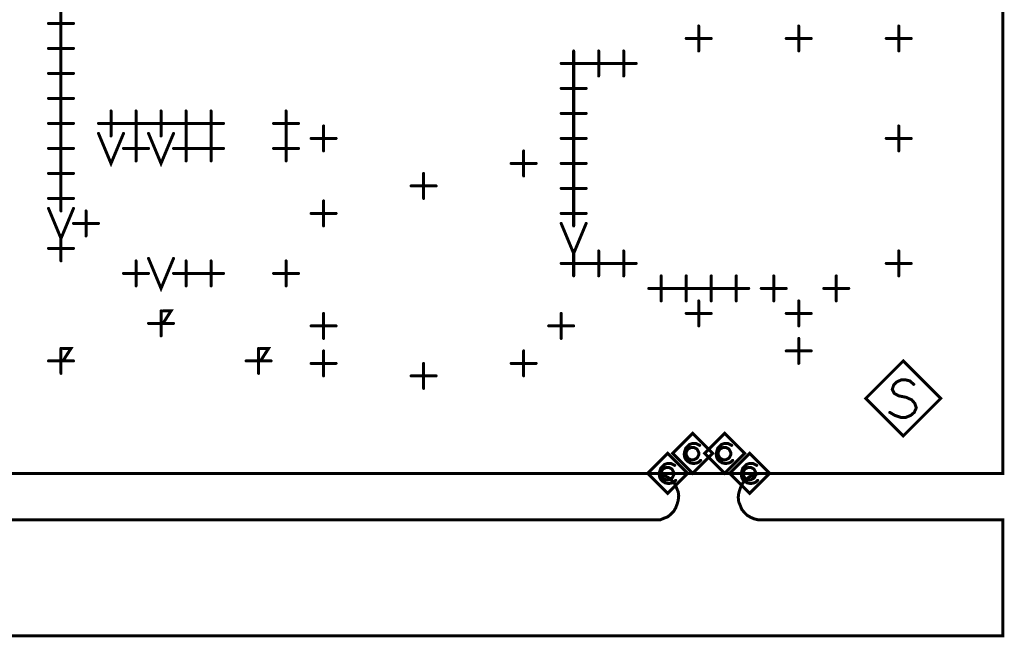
# Model space of a CAD drawing. Extents: x 28 to 61, y 24.9 to 46.
# Tile 44 of 86: x 43.5 to 45.5, y 30 to 31.2. Entities that reach past the tile are written whole.
import ezdxf

# ---------------------------------------------------------------- set-up
doc = ezdxf.new("R2010")
doc.units = 0
doc.layers.add('1', color=2, linetype='CONTINUOUS')

msp = doc.modelspace()

# ---------------------------------------------------------------- linework, layer by layer
at = {"layer": '1', "const_width": 0.006}
for points in [[(33.23, 29.96), (33.821, 29.96), (33.821, 30.285), (34.835, 30.285), (34.835, 29.96), (35.406, 29.96), (35.406, 30.285), (35.478, 30.285), (35.478, 29.96), (37.306, 29.96), (37.306, 30.285), (37.379, 30.285), (37.379, 29.96), (37.951, 29.96), (37.951, 30.285), (38.035, 30.285), (39.645, 30.285), (39.651, 30.285), (39.751, 30.285), (45.513, 30.285), (45.513, 34.51), (33.23, 34.51), (33.23, 29.96)], [(43.63, 31.16), (43.63, 31.21)], [(43.605, 31.185), (43.655, 31.185)], [(44.905, 31.13), (44.905, 31.18)], [(45.105, 31.13), (45.105, 31.18)], [(45.305, 31.13), (45.305, 31.18)], [(43.63, 31.11), (43.63, 31.16)], [(44.88, 31.155), (44.93, 31.155)], [(45.08, 31.155), (45.13, 31.155)], [(45.28, 31.155), (45.33, 31.155)], [(43.605, 31.135), (43.655, 31.135)], [(44.655, 31.08), (44.655, 31.13)], [(44.705, 31.08), (44.705, 31.13)], [(44.755, 31.08), (44.755, 31.13)], [(43.63, 31.06), (43.63, 31.11)], [(44.63, 31.105), (44.68, 31.105)], [(44.68, 31.105), (44.73, 31.105)], [(44.73, 31.105), (44.78, 31.105)], [(43.605, 31.085), (43.655, 31.085)], [(44.655, 31.03), (44.655, 31.08)], [(43.63, 31.01), (43.63, 31.06)], [(44.63, 31.055), (44.68, 31.055)], [(43.605, 31.035), (43.655, 31.035)], [(44.655, 30.98), (44.655, 31.03)], [(43.63, 30.96), (43.63, 31.01)], [(43.73, 30.96), (43.73, 31.01)], [(43.78, 30.96), (43.78, 31.01)], [(43.83, 30.96), (43.83, 31.01)], [(43.88, 30.96), (43.88, 31.01)], [(43.93, 30.96), (43.93, 31.01)], [(44.08, 30.96), (44.08, 31.01)], [(44.63, 31.005), (44.68, 31.005)], [(43.605, 30.985), (43.655, 30.985)], [(43.705, 30.985), (43.755, 30.985)], [(43.755, 30.985), (43.805, 30.985)], [(43.805, 30.985), (43.855, 30.985)], [(43.855, 30.985), (43.905, 30.985)], [(43.905, 30.985), (43.955, 30.985)], [(44.055, 30.985), (44.105, 30.985)], [(43.705, 30.965), (43.73, 30.905), (43.755, 30.965)], [(43.805, 30.965), (43.83, 30.905), (43.855, 30.965)], [(44.155, 30.93), (44.155, 30.98)], [(44.655, 30.93), (44.655, 30.98)], [(45.305, 30.93), (45.305, 30.98)], [(43.63, 30.91), (43.63, 30.96)], [(43.78, 30.91), (43.78, 30.96)], [(43.88, 30.91), (43.88, 30.96)], [(43.93, 30.91), (43.93, 30.96)], [(44.08, 30.91), (44.08, 30.96)], [(44.13, 30.955), (44.18, 30.955)], [(44.63, 30.955), (44.68, 30.955)], [(45.28, 30.955), (45.33, 30.955)], [(43.605, 30.935), (43.655, 30.935)], [(43.755, 30.935), (43.805, 30.935)], [(43.855, 30.935), (43.905, 30.935)], [(43.905, 30.935), (43.955, 30.935)], [(44.055, 30.935), (44.105, 30.935)], [(44.555, 30.88), (44.555, 30.93)], [(44.655, 30.88), (44.655, 30.93)], [(43.63, 30.86), (43.63, 30.91)], [(44.53, 30.905), (44.58, 30.905)], [(44.63, 30.905), (44.68, 30.905)], [(43.605, 30.885), (43.655, 30.885)], [(44.355, 30.835), (44.355, 30.885)], [(44.655, 30.83), (44.655, 30.88)], [(43.63, 30.81), (43.63, 30.86)], [(44.33, 30.86), (44.38, 30.86)], [(44.63, 30.855), (44.68, 30.855)], [(43.605, 30.835), (43.655, 30.835)], [(44.155, 30.78), (44.155, 30.83)], [(44.655, 30.78), (44.655, 30.83)], [(43.605, 30.815), (43.63, 30.755), (43.655, 30.815)], [(43.68, 30.76), (43.68, 30.81)], [(44.13, 30.805), (44.18, 30.805)], [(44.63, 30.805), (44.68, 30.805)], [(43.655, 30.785), (43.705, 30.785)], [(44.63, 30.785), (44.655, 30.725), (44.68, 30.785)], [(43.63, 30.71), (43.63, 30.76)], [(43.605, 30.735), (43.655, 30.735)], [(44.655, 30.68), (44.655, 30.73)], [(44.705, 30.68), (44.705, 30.73)], [(44.755, 30.68), (44.755, 30.73)], [(45.305, 30.68), (45.305, 30.73)], [(43.78, 30.66), (43.78, 30.71)], [(43.805, 30.715), (43.83, 30.655), (43.855, 30.715)], [(43.88, 30.66), (43.88, 30.71)], [(43.93, 30.66), (43.93, 30.71)], [(44.08, 30.66), (44.08, 30.71)], [(44.63, 30.705), (44.68, 30.705)], [(44.68, 30.705), (44.73, 30.705)], [(44.73, 30.705), (44.78, 30.705)], [(45.28, 30.705), (45.33, 30.705)], [(43.755, 30.685), (43.805, 30.685)], [(43.855, 30.685), (43.905, 30.685)], [(43.905, 30.685), (43.955, 30.685)], [(44.055, 30.685), (44.105, 30.685)], [(44.83, 30.63), (44.83, 30.68)], [(44.88, 30.63), (44.88, 30.68)], [(44.93, 30.63), (44.93, 30.68)], [(44.98, 30.63), (44.98, 30.68)], [(45.055, 30.63), (45.055, 30.68)], [(45.18, 30.63), (45.18, 30.68)], [(44.805, 30.655), (44.855, 30.655)], [(44.855, 30.655), (44.905, 30.655)], [(44.905, 30.655), (44.955, 30.655)], [(44.955, 30.655), (45.005, 30.655)], [(45.03, 30.655), (45.08, 30.655)], [(45.155, 30.655), (45.205, 30.655)], [(44.905, 30.58), (44.905, 30.63)], [(45.105, 30.58), (45.105, 30.63)], [(43.83, 30.56), (43.83, 30.61)], [(43.834, 30.61), (43.85, 30.61), (43.834, 30.585), (43.85, 30.585)], [(44.155, 30.555), (44.155, 30.605)], [(44.63, 30.555), (44.63, 30.605)], [(44.88, 30.605), (44.93, 30.605)], [(45.08, 30.605), (45.13, 30.605)], [(43.805, 30.585), (43.855, 30.585)], [(44.13, 30.58), (44.18, 30.58)], [(44.605, 30.58), (44.655, 30.58)], [(45.105, 30.505), (45.105, 30.555)], [(43.63, 30.485), (43.63, 30.535)], [(43.634, 30.535), (43.65, 30.535), (43.634, 30.51), (43.65, 30.51)], [(44.025, 30.485), (44.025, 30.535)], [(44.029, 30.535), (44.045, 30.535), (44.029, 30.51), (44.045, 30.51)], [(44.155, 30.48), (44.155, 30.53)], [(44.555, 30.48), (44.555, 30.53)], [(45.08, 30.53), (45.13, 30.53)], [(45.389, 30.435), (45.314, 30.51), (45.239, 30.435), (45.314, 30.36), (45.389, 30.435)], [(43.605, 30.51), (43.655, 30.51)], [(44, 30.51), (44.05, 30.51)], [(44.13, 30.505), (44.18, 30.505)], [(44.355, 30.455), (44.355, 30.505)], [(44.53, 30.505), (44.58, 30.505)], [(44.33, 30.48), (44.38, 30.48)], [(45.287, 30.407), (45.297, 30.401), (45.309, 30.397), (45.319, 30.397), (45.329, 30.401), (45.336, 30.407), (45.34, 30.416), (45.337, 30.425), (45.331, 30.432), (45.32, 30.437), (45.305, 30.44), (45.296, 30.445), (45.292, 30.453), (45.295, 30.462), (45.301, 30.468), (45.31, 30.472), (45.319, 30.472), (45.327, 30.47), (45.335, 30.463)], [(44.933, 30.325), (44.893, 30.365), (44.853, 30.325), (44.893, 30.285), (44.933, 30.325)], [(44.997, 30.325), (44.957, 30.365), (44.917, 30.325), (44.957, 30.285), (44.997, 30.325)], [(44.907, 30.341), (44.903, 30.343), (44.899, 30.345), (44.893, 30.345), (44.887, 30.343), (44.883, 30.339), (44.879, 30.335), (44.877, 30.329), (44.876, 30.323), (44.877, 30.317), (44.879, 30.313), (44.883, 30.309), (44.888, 30.306), (44.893, 30.305), (44.897, 30.305), (44.902, 30.306), (44.906, 30.308), (44.909, 30.311)], [(44.905, 30.325), (44.905, 30.327), (44.904, 30.329), (44.903, 30.331), (44.902, 30.333), (44.901, 30.334), (44.899, 30.335), (44.897, 30.336), (44.895, 30.337), (44.893, 30.337), (44.89, 30.337), (44.888, 30.336), (44.886, 30.335), (44.884, 30.334), (44.883, 30.333), (44.882, 30.331), (44.881, 30.329), (44.88, 30.327), (44.88, 30.325), (44.88, 30.322), (44.881, 30.32), (44.882, 30.318), (44.883, 30.316), (44.884, 30.315), (44.886, 30.314), (44.888, 30.313), (44.89, 30.312), (44.893, 30.312), (44.895, 30.312), (44.897, 30.313), (44.899, 30.314), (44.901, 30.315), (44.902, 30.316), (44.903, 30.318), (44.904, 30.32), (44.905, 30.322), (44.905, 30.325)], [(44.971, 30.341), (44.967, 30.343), (44.963, 30.345), (44.957, 30.345), (44.951, 30.343), (44.947, 30.339), (44.943, 30.335), (44.941, 30.329), (44.94, 30.323), (44.941, 30.317), (44.943, 30.313), (44.947, 30.309), (44.952, 30.306), (44.957, 30.305), (44.961, 30.305), (44.966, 30.306), (44.97, 30.308), (44.973, 30.311)], [(44.969, 30.325), (44.969, 30.327), (44.968, 30.329), (44.967, 30.331), (44.966, 30.333), (44.965, 30.334), (44.963, 30.335), (44.961, 30.336), (44.959, 30.337), (44.957, 30.337), (44.954, 30.337), (44.952, 30.336), (44.95, 30.335), (44.948, 30.334), (44.947, 30.333), (44.946, 30.331), (44.945, 30.329), (44.944, 30.327), (44.944, 30.325), (44.944, 30.322), (44.945, 30.32), (44.946, 30.318), (44.947, 30.316), (44.948, 30.315), (44.95, 30.314), (44.952, 30.313), (44.954, 30.312), (44.957, 30.312), (44.959, 30.312), (44.961, 30.313), (44.963, 30.314), (44.965, 30.315), (44.966, 30.316), (44.967, 30.318), (44.968, 30.32), (44.969, 30.322), (44.969, 30.325)], [(44.883, 30.285), (44.843, 30.325), (44.803, 30.285), (44.843, 30.245), (44.883, 30.285)], [(45.047, 30.285), (45.007, 30.325), (44.967, 30.285), (45.007, 30.245), (45.047, 30.285)], [(44.857, 30.301), (44.853, 30.303), (44.849, 30.305), (44.843, 30.305), (44.837, 30.303), (44.833, 30.299), (44.829, 30.295), (44.827, 30.289), (44.826, 30.283), (44.827, 30.277), (44.829, 30.273), (44.833, 30.269), (44.838, 30.266), (44.843, 30.265), (44.847, 30.265), (44.852, 30.266), (44.856, 30.268), (44.859, 30.271)], [(44.855, 30.285), (44.855, 30.287), (44.854, 30.289), (44.853, 30.291), (44.852, 30.293), (44.851, 30.294), (44.849, 30.295), (44.847, 30.296), (44.845, 30.297), (44.843, 30.297), (44.84, 30.297), (44.838, 30.296), (44.836, 30.295), (44.834, 30.294), (44.833, 30.293), (44.832, 30.291), (44.831, 30.289), (44.83, 30.287), (44.83, 30.285), (44.83, 30.282), (44.831, 30.28), (44.832, 30.278), (44.833, 30.276), (44.834, 30.275), (44.836, 30.274), (44.838, 30.273), (44.84, 30.272), (44.843, 30.272), (44.845, 30.272), (44.847, 30.273), (44.849, 30.274), (44.851, 30.275), (44.852, 30.276), (44.853, 30.278), (44.854, 30.28), (44.855, 30.282), (44.855, 30.285)], [(45.021, 30.301), (45.017, 30.303), (45.013, 30.305), (45.007, 30.305), (45.001, 30.303), (44.997, 30.299), (44.993, 30.295), (44.991, 30.289), (44.99, 30.283), (44.991, 30.277), (44.993, 30.273), (44.997, 30.269), (45.002, 30.266), (45.007, 30.265), (45.011, 30.265), (45.016, 30.266), (45.02, 30.268), (45.023, 30.271)], [(45.019, 30.285), (45.019, 30.287), (45.018, 30.289), (45.017, 30.291), (45.016, 30.293), (45.015, 30.294), (45.013, 30.295), (45.011, 30.296), (45.009, 30.297), (45.007, 30.297), (45.004, 30.297), (45.002, 30.296), (45, 30.295), (44.998, 30.294), (44.997, 30.293), (44.996, 30.291), (44.995, 30.289), (44.994, 30.287), (44.994, 30.285), (44.994, 30.282), (44.995, 30.28), (44.996, 30.278), (44.997, 30.276), (44.998, 30.275), (45, 30.274), (45.002, 30.273), (45.004, 30.272), (45.007, 30.272), (45.009, 30.272), (45.011, 30.273), (45.013, 30.274), (45.015, 30.275), (45.016, 30.276), (45.017, 30.278), (45.018, 30.28), (45.019, 30.282), (45.019, 30.285)], [(45.101, 30.192), (45.513, 30.192), (45.513, 29.96), (38.044, 29.96), (38.044, 30.192), (38.22, 30.192), (38.228, 30.192), (38.235, 30.195), (38.243, 30.198), (38.249, 30.203), (38.255, 30.209), (38.259, 30.216), (38.262, 30.224), (38.264, 30.231), (38.265, 30.24), (38.264, 30.248), (38.261, 30.255), (38.258, 30.263), (38.253, 30.269), (38.247, 30.275), (38.24, 30.279), (38.232, 30.282), (38.225, 30.284), (38.22, 30.285)], [(41.902, 30.192), (44.748, 30.192), (44.82, 30.192), (44.828, 30.192), (44.835, 30.195), (44.843, 30.198), (44.849, 30.203), (44.855, 30.209), (44.859, 30.216), (44.862, 30.224), (44.864, 30.231), (44.865, 30.24), (44.864, 30.248), (44.861, 30.255), (44.858, 30.263), (44.853, 30.269), (44.847, 30.275), (44.84, 30.279), (44.832, 30.282), (44.825, 30.284), (44.82, 30.285), (44.748, 30.285)], [(45.029, 30.285), (45.021, 30.284), (45.014, 30.281), (45.006, 30.278), (45, 30.273), (44.994, 30.267), (44.99, 30.26), (44.987, 30.252), (44.985, 30.245), (44.984, 30.237), (44.985, 30.228), (44.988, 30.221), (44.991, 30.213), (44.996, 30.207), (45.002, 30.201), (45.009, 30.197), (45.016, 30.194), (45.024, 30.192), (45.029, 30.192), (45.101, 30.192)], [(45.029, 30.285), (45.101, 30.285)]]:
    msp.add_lwpolyline(points, dxfattribs=at)
at = {"layer": '1', "const_width": 0.003}
for points in [[(43.6065, 31.185, 1), (43.6035, 31.185, 1)], [(43.6565, 31.185, 1), (43.6535, 31.185, 1)], [(44.9065, 31.18, 1), (44.9035, 31.18, 1)], [(45.1065, 31.18, 1), (45.1035, 31.18, 1)], [(45.3065, 31.18, 1), (45.3035, 31.18, 1)], [(43.6315, 31.16, 1), (43.6285, 31.16, 1)], [(43.6315, 31.16, 1), (43.6285, 31.16, 1)], [(44.8815, 31.155, 1), (44.8785, 31.155, 1)], [(44.9315, 31.155, 1), (44.9285, 31.155, 1)], [(45.0815, 31.155, 1), (45.0785, 31.155, 1)], [(45.1315, 31.155, 1), (45.1285, 31.155, 1)], [(45.2815, 31.155, 1), (45.2785, 31.155, 1)], [(45.3315, 31.155, 1), (45.3285, 31.155, 1)], [(43.6065, 31.135, 1), (43.6035, 31.135, 1)], [(43.6565, 31.135, 1), (43.6535, 31.135, 1)], [(44.6565, 31.13, 1), (44.6535, 31.13, 1)], [(44.7065, 31.13, 1), (44.7035, 31.13, 1)], [(44.7565, 31.13, 1), (44.7535, 31.13, 1)], [(44.9065, 31.13, 1), (44.9035, 31.13, 1)], [(45.1065, 31.13, 1), (45.1035, 31.13, 1)], [(45.3065, 31.13, 1), (45.3035, 31.13, 1)], [(43.6315, 31.11, 1), (43.6285, 31.11, 1)], [(43.6315, 31.11, 1), (43.6285, 31.11, 1)], [(44.6315, 31.105, 1), (44.6285, 31.105, 1)], [(44.6815, 31.105, 1), (44.6785, 31.105, 1)], [(44.6815, 31.105, 1), (44.6785, 31.105, 1)], [(44.7315, 31.105, 1), (44.7285, 31.105, 1)], [(44.7315, 31.105, 1), (44.7285, 31.105, 1)], [(44.7815, 31.105, 1), (44.7785, 31.105, 1)], [(43.6065, 31.085, 1), (43.6035, 31.085, 1)], [(43.6565, 31.085, 1), (43.6535, 31.085, 1)], [(44.6565, 31.08, 1), (44.6535, 31.08, 1)], [(44.6565, 31.08, 1), (44.6535, 31.08, 1)], [(44.7065, 31.08, 1), (44.7035, 31.08, 1)], [(44.7565, 31.08, 1), (44.7535, 31.08, 1)], [(43.6315, 31.06, 1), (43.6285, 31.06, 1)], [(43.6315, 31.06, 1), (43.6285, 31.06, 1)], [(44.6315, 31.055, 1), (44.6285, 31.055, 1)], [(44.6815, 31.055, 1), (44.6785, 31.055, 1)], [(43.6065, 31.035, 1), (43.6035, 31.035, 1)], [(43.6565, 31.035, 1), (43.6535, 31.035, 1)], [(44.6565, 31.03, 1), (44.6535, 31.03, 1)], [(44.6565, 31.03, 1), (44.6535, 31.03, 1)], [(43.6315, 31.01, 1), (43.6285, 31.01, 1)], [(43.6315, 31.01, 1), (43.6285, 31.01, 1)], [(43.7315, 31.01, 1), (43.7285, 31.01, 1)], [(43.7815, 31.01, 1), (43.7785, 31.01, 1)], [(43.8315, 31.01, 1), (43.8285, 31.01, 1)], [(43.8815, 31.01, 1), (43.8785, 31.01, 1)], [(43.9315, 31.01, 1), (43.9285, 31.01, 1)], [(44.0815, 31.01, 1), (44.0785, 31.01, 1)], [(44.6315, 31.005, 1), (44.6285, 31.005, 1)], [(44.6815, 31.005, 1), (44.6785, 31.005, 1)], [(43.6065, 30.985, 1), (43.6035, 30.985, 1)], [(43.6565, 30.985, 1), (43.6535, 30.985, 1)], [(43.7065, 30.985, 1), (43.7035, 30.985, 1)], [(43.7565, 30.985, 1), (43.7535, 30.985, 1)], [(43.7565, 30.985, 1), (43.7535, 30.985, 1)], [(43.8065, 30.985, 1), (43.8035, 30.985, 1)], [(43.8065, 30.985, 1), (43.8035, 30.985, 1)], [(43.8565, 30.985, 1), (43.8535, 30.985, 1)], [(43.8565, 30.985, 1), (43.8535, 30.985, 1)], [(43.9065, 30.985, 1), (43.9035, 30.985, 1)], [(43.9065, 30.985, 1), (43.9035, 30.985, 1)], [(43.9565, 30.985, 1), (43.9535, 30.985, 1)], [(44.0565, 30.985, 1), (44.0535, 30.985, 1)], [(44.1065, 30.985, 1), (44.1035, 30.985, 1)], [(43.7065, 30.965, 1), (43.7035, 30.965, 1)], [(43.7565, 30.965, 1), (43.7535, 30.965, 1)], [(43.8065, 30.965, 1), (43.8035, 30.965, 1)], [(43.8565, 30.965, 1), (43.8535, 30.965, 1)], [(44.1565, 30.98, 1), (44.1535, 30.98, 1)], [(44.6565, 30.98, 1), (44.6535, 30.98, 1)], [(44.6565, 30.98, 1), (44.6535, 30.98, 1)], [(45.3065, 30.98, 1), (45.3035, 30.98, 1)], [(43.6315, 30.96, 1), (43.6285, 30.96, 1)], [(43.6315, 30.96, 1), (43.6285, 30.96, 1)], [(43.7315, 30.96, 1), (43.7285, 30.96, 1)], [(43.7815, 30.96, 1), (43.7785, 30.96, 1)], [(43.7815, 30.96, 1), (43.7785, 30.96, 1)], [(43.8315, 30.96, 1), (43.8285, 30.96, 1)], [(43.8815, 30.96, 1), (43.8785, 30.96, 1)], [(43.8815, 30.96, 1), (43.8785, 30.96, 1)], [(43.9315, 30.96, 1), (43.9285, 30.96, 1)], [(43.9315, 30.96, 1), (43.9285, 30.96, 1)], [(44.0815, 30.96, 1), (44.0785, 30.96, 1)], [(44.0815, 30.96, 1), (44.0785, 30.96, 1)], [(44.1315, 30.955, 1), (44.1285, 30.955, 1)], [(44.1815, 30.955, 1), (44.1785, 30.955, 1)], [(44.6315, 30.955, 1), (44.6285, 30.955, 1)], [(44.6815, 30.955, 1), (44.6785, 30.955, 1)], [(45.2815, 30.955, 1), (45.2785, 30.955, 1)], [(45.3315, 30.955, 1), (45.3285, 30.955, 1)], [(43.6065, 30.935, 1), (43.6035, 30.935, 1)], [(43.6565, 30.935, 1), (43.6535, 30.935, 1)], [(43.7565, 30.935, 1), (43.7535, 30.935, 1)], [(43.8065, 30.935, 1), (43.8035, 30.935, 1)], [(43.8565, 30.935, 1), (43.8535, 30.935, 1)], [(43.9065, 30.935, 1), (43.9035, 30.935, 1)], [(43.9065, 30.935, 1), (43.9035, 30.935, 1)], [(43.9565, 30.935, 1), (43.9535, 30.935, 1)], [(44.0565, 30.935, 1), (44.0535, 30.935, 1)], [(44.1065, 30.935, 1), (44.1035, 30.935, 1)], [(44.1565, 30.93, 1), (44.1535, 30.93, 1)], [(44.5565, 30.93, 1), (44.5535, 30.93, 1)], [(44.6565, 30.93, 1), (44.6535, 30.93, 1)], [(44.6565, 30.93, 1), (44.6535, 30.93, 1)], [(45.3065, 30.93, 1), (45.3035, 30.93, 1)], [(43.6315, 30.91, 1), (43.6285, 30.91, 1)], [(43.6315, 30.91, 1), (43.6285, 30.91, 1)], [(43.7815, 30.91, 1), (43.7785, 30.91, 1)], [(43.8815, 30.91, 1), (43.8785, 30.91, 1)], [(43.9315, 30.91, 1), (43.9285, 30.91, 1)], [(44.0815, 30.91, 1), (44.0785, 30.91, 1)], [(44.5315, 30.905, 1), (44.5285, 30.905, 1)], [(44.5815, 30.905, 1), (44.5785, 30.905, 1)], [(44.6315, 30.905, 1), (44.6285, 30.905, 1)], [(44.6815, 30.905, 1), (44.6785, 30.905, 1)], [(43.6065, 30.885, 1), (43.6035, 30.885, 1)], [(43.6565, 30.885, 1), (43.6535, 30.885, 1)], [(44.3565, 30.885, 1), (44.3535, 30.885, 1)], [(44.5565, 30.88, 1), (44.5535, 30.88, 1)], [(44.6565, 30.88, 1), (44.6535, 30.88, 1)], [(44.6565, 30.88, 1), (44.6535, 30.88, 1)], [(43.6315, 30.86, 1), (43.6285, 30.86, 1)], [(43.6315, 30.86, 1), (43.6285, 30.86, 1)], [(44.3315, 30.86, 1), (44.3285, 30.86, 1)], [(44.3815, 30.86, 1), (44.3785, 30.86, 1)], [(44.6315, 30.855, 1), (44.6285, 30.855, 1)], [(44.6815, 30.855, 1), (44.6785, 30.855, 1)], [(43.6065, 30.835, 1), (43.6035, 30.835, 1)], [(43.6565, 30.835, 1), (43.6535, 30.835, 1)], [(44.1565, 30.83, 1), (44.1535, 30.83, 1)], [(44.3565, 30.835, 1), (44.3535, 30.835, 1)], [(44.6565, 30.83, 1), (44.6535, 30.83, 1)], [(44.6565, 30.83, 1), (44.6535, 30.83, 1)], [(43.6065, 30.815, 1), (43.6035, 30.815, 1)], [(43.6315, 30.81, 1), (43.6285, 30.81, 1)], [(43.6565, 30.815, 1), (43.6535, 30.815, 1)], [(43.6815, 30.81, 1), (43.6785, 30.81, 1)], [(44.1315, 30.805, 1), (44.1285, 30.805, 1)], [(44.1815, 30.805, 1), (44.1785, 30.805, 1)], [(44.6315, 30.805, 1), (44.6285, 30.805, 1)], [(44.6815, 30.805, 1), (44.6785, 30.805, 1)], [(43.6565, 30.785, 1), (43.6535, 30.785, 1)], [(43.7065, 30.785, 1), (43.7035, 30.785, 1)], [(44.1565, 30.78, 1), (44.1535, 30.78, 1)], [(44.6315, 30.785, 1), (44.6285, 30.785, 1)], [(44.6565, 30.78, 1), (44.6535, 30.78, 1)], [(44.6815, 30.785, 1), (44.6785, 30.785, 1)], [(43.6315, 30.76, 1), (43.6285, 30.76, 1)], [(43.6815, 30.76, 1), (43.6785, 30.76, 1)], [(43.6065, 30.735, 1), (43.6035, 30.735, 1)], [(43.6565, 30.735, 1), (43.6535, 30.735, 1)], [(44.6565, 30.73, 1), (44.6535, 30.73, 1)], [(44.7065, 30.73, 1), (44.7035, 30.73, 1)], [(44.7565, 30.73, 1), (44.7535, 30.73, 1)], [(45.3065, 30.73, 1), (45.3035, 30.73, 1)], [(43.6315, 30.71, 1), (43.6285, 30.71, 1)], [(43.7815, 30.71, 1), (43.7785, 30.71, 1)], [(43.8065, 30.715, 1), (43.8035, 30.715, 1)], [(43.8565, 30.715, 1), (43.8535, 30.715, 1)], [(43.8815, 30.71, 1), (43.8785, 30.71, 1)], [(43.9315, 30.71, 1), (43.9285, 30.71, 1)], [(44.0815, 30.71, 1), (44.0785, 30.71, 1)], [(44.6315, 30.705, 1), (44.6285, 30.705, 1)], [(44.6815, 30.705, 1), (44.6785, 30.705, 1)], [(44.6815, 30.705, 1), (44.6785, 30.705, 1)], [(44.7315, 30.705, 1), (44.7285, 30.705, 1)], [(44.7315, 30.705, 1), (44.7285, 30.705, 1)], [(44.7815, 30.705, 1), (44.7785, 30.705, 1)], [(45.2815, 30.705, 1), (45.2785, 30.705, 1)], [(45.3315, 30.705, 1), (45.3285, 30.705, 1)], [(43.7565, 30.685, 1), (43.7535, 30.685, 1)], [(43.8065, 30.685, 1), (43.8035, 30.685, 1)], [(43.8565, 30.685, 1), (43.8535, 30.685, 1)], [(43.9065, 30.685, 1), (43.9035, 30.685, 1)], [(43.9065, 30.685, 1), (43.9035, 30.685, 1)], [(43.9565, 30.685, 1), (43.9535, 30.685, 1)], [(44.0565, 30.685, 1), (44.0535, 30.685, 1)], [(44.1065, 30.685, 1), (44.1035, 30.685, 1)], [(44.6565, 30.68, 1), (44.6535, 30.68, 1)], [(44.7065, 30.68, 1), (44.7035, 30.68, 1)], [(44.7565, 30.68, 1), (44.7535, 30.68, 1)], [(44.8315, 30.68, 1), (44.8285, 30.68, 1)], [(44.8815, 30.68, 1), (44.8785, 30.68, 1)], [(44.9315, 30.68, 1), (44.9285, 30.68, 1)], [(44.9815, 30.68, 1), (44.9785, 30.68, 1)], [(45.0565, 30.68, 1), (45.0535, 30.68, 1)], [(45.1815, 30.68, 1), (45.1785, 30.68, 1)], [(45.3065, 30.68, 1), (45.3035, 30.68, 1)], [(43.7815, 30.66, 1), (43.7785, 30.66, 1)], [(43.8815, 30.66, 1), (43.8785, 30.66, 1)], [(43.9315, 30.66, 1), (43.9285, 30.66, 1)], [(44.0815, 30.66, 1), (44.0785, 30.66, 1)], [(44.8065, 30.655, 1), (44.8035, 30.655, 1)], [(44.8565, 30.655, 1), (44.8535, 30.655, 1)], [(44.8565, 30.655, 1), (44.8535, 30.655, 1)], [(44.9065, 30.655, 1), (44.9035, 30.655, 1)], [(44.9065, 30.655, 1), (44.9035, 30.655, 1)], [(44.9565, 30.655, 1), (44.9535, 30.655, 1)], [(44.9565, 30.655, 1), (44.9535, 30.655, 1)], [(45.0065, 30.655, 1), (45.0035, 30.655, 1)], [(45.0315, 30.655, 1), (45.0285, 30.655, 1)], [(45.0815, 30.655, 1), (45.0785, 30.655, 1)], [(45.1565, 30.655, 1), (45.1535, 30.655, 1)], [(45.2065, 30.655, 1), (45.2035, 30.655, 1)], [(44.8315, 30.63, 1), (44.8285, 30.63, 1)], [(44.8815, 30.63, 1), (44.8785, 30.63, 1)], [(44.9065, 30.63, 1), (44.9035, 30.63, 1)], [(44.9315, 30.63, 1), (44.9285, 30.63, 1)], [(44.9815, 30.63, 1), (44.9785, 30.63, 1)], [(45.0565, 30.63, 1), (45.0535, 30.63, 1)], [(45.1065, 30.63, 1), (45.1035, 30.63, 1)], [(45.1815, 30.63, 1), (45.1785, 30.63, 1)], [(43.8315, 30.61, 1), (43.8285, 30.61, 1)], [(43.8355, 30.61, 1), (43.8325, 30.61, 1)], [(44.1565, 30.605, 1), (44.1535, 30.605, 1)], [(44.6315, 30.605, 1), (44.6285, 30.605, 1)], [(44.8815, 30.605, 1), (44.8785, 30.605, 1)], [(44.9315, 30.605, 1), (44.9285, 30.605, 1)], [(45.0815, 30.605, 1), (45.0785, 30.605, 1)], [(45.1315, 30.605, 1), (45.1285, 30.605, 1)], [(43.8065, 30.585, 1), (43.8035, 30.585, 1)], [(43.8515, 30.585, 1), (43.8485, 30.585, 1)], [(43.8565, 30.585, 1), (43.8535, 30.585, 1)], [(44.1315, 30.58, 1), (44.1285, 30.58, 1)], [(44.1815, 30.58, 1), (44.1785, 30.58, 1)], [(44.6065, 30.58, 1), (44.6035, 30.58, 1)], [(44.6565, 30.58, 1), (44.6535, 30.58, 1)], [(44.9065, 30.58, 1), (44.9035, 30.58, 1)], [(45.1065, 30.58, 1), (45.1035, 30.58, 1)], [(43.8315, 30.56, 1), (43.8285, 30.56, 1)], [(44.1565, 30.555, 1), (44.1535, 30.555, 1)], [(44.6315, 30.555, 1), (44.6285, 30.555, 1)], [(45.1065, 30.555, 1), (45.1035, 30.555, 1)], [(43.6315, 30.535, 1), (43.6285, 30.535, 1)], [(43.6355, 30.535, 1), (43.6325, 30.535, 1)], [(44.0265, 30.535, 1), (44.0235, 30.535, 1)], [(44.0305, 30.535, 1), (44.0275, 30.535, 1)], [(44.1565, 30.53, 1), (44.1535, 30.53, 1)], [(44.5565, 30.53, 1), (44.5535, 30.53, 1)], [(45.0815, 30.53, 1), (45.0785, 30.53, 1)], [(45.1315, 30.53, 1), (45.1285, 30.53, 1)], [(43.6065, 30.51, 1), (43.6035, 30.51, 1)], [(43.6515, 30.51, 1), (43.6485, 30.51, 1)], [(43.6565, 30.51, 1), (43.6535, 30.51, 1)], [(44.0015, 30.51, 1), (43.9985, 30.51, 1)], [(44.0465, 30.51, 1), (44.0435, 30.51, 1)], [(44.0515, 30.51, 1), (44.0485, 30.51, 1)], [(44.1315, 30.505, 1), (44.1285, 30.505, 1)], [(44.1815, 30.505, 1), (44.1785, 30.505, 1)], [(44.3565, 30.505, 1), (44.3535, 30.505, 1)], [(44.5315, 30.505, 1), (44.5285, 30.505, 1)], [(44.5815, 30.505, 1), (44.5785, 30.505, 1)], [(45.1065, 30.505, 1), (45.1035, 30.505, 1)], [(43.6315, 30.485, 1), (43.6285, 30.485, 1)], [(44.0265, 30.485, 1), (44.0235, 30.485, 1)], [(44.1565, 30.48, 1), (44.1535, 30.48, 1)], [(44.3315, 30.48, 1), (44.3285, 30.48, 1)], [(44.3815, 30.48, 1), (44.3785, 30.48, 1)], [(44.5565, 30.48, 1), (44.5535, 30.48, 1)], [(44.3565, 30.455, 1), (44.3535, 30.455, 1)], [(45.3365, 30.463, 1), (45.3335, 30.463, 1)], [(45.3905, 30.435, 1), (45.3875, 30.435, 1)], [(45.3905, 30.435, 1), (45.3875, 30.435, 1)], [(45.2885, 30.407, 1), (45.2855, 30.407, 1)], [(44.9085, 30.341, 1), (44.9055, 30.341, 1)], [(44.9725, 30.341, 1), (44.9695, 30.341, 1)], [(44.9065, 30.325, 1), (44.9035, 30.325, 1)], [(44.9065, 30.325, 1), (44.9035, 30.325, 1)], [(44.9345, 30.325, 1), (44.9315, 30.325, 1)], [(44.9345, 30.325, 1), (44.9315, 30.325, 1)], [(44.9705, 30.325, 1), (44.9675, 30.325, 1)], [(44.9705, 30.325, 1), (44.9675, 30.325, 1)], [(44.9985, 30.325, 1), (44.9955, 30.325, 1)], [(44.9985, 30.325, 1), (44.9955, 30.325, 1)], [(44.8585, 30.301, 1), (44.8555, 30.301, 1)], [(44.9105, 30.311, 1), (44.9075, 30.311, 1)], [(44.9745, 30.311, 1), (44.9715, 30.311, 1)], [(45.0225, 30.301, 1), (45.0195, 30.301, 1)], [(44.7495, 30.285, 1), (44.7465, 30.285, 1)], [(44.8565, 30.285, 1), (44.8535, 30.285, 1)], [(44.8565, 30.285, 1), (44.8535, 30.285, 1)], [(44.8845, 30.285, 1), (44.8815, 30.285, 1)], [(44.8845, 30.285, 1), (44.8815, 30.285, 1)], [(45.0205, 30.285, 1), (45.0175, 30.285, 1)], [(45.0205, 30.285, 1), (45.0175, 30.285, 1)], [(45.0305, 30.285, 1), (45.0275, 30.285, 1)], [(45.0305, 30.285, 1), (45.0275, 30.285, 1)], [(45.0485, 30.285, 1), (45.0455, 30.285, 1)], [(45.0485, 30.285, 1), (45.0455, 30.285, 1)], [(45.1025, 30.285, 1), (45.0995, 30.285, 1)], [(44.8605, 30.271, 1), (44.8575, 30.271, 1)], [(45.0245, 30.271, 1), (45.0215, 30.271, 1)], [(45.1025, 30.192, 1), (45.0995, 30.192, 1)], [(45.1025, 30.192, 1), (45.0995, 30.192, 1)]]:
    msp.add_lwpolyline(points, format="xyb", close=True, dxfattribs=at)

doc.saveas('drawing.dxf')
